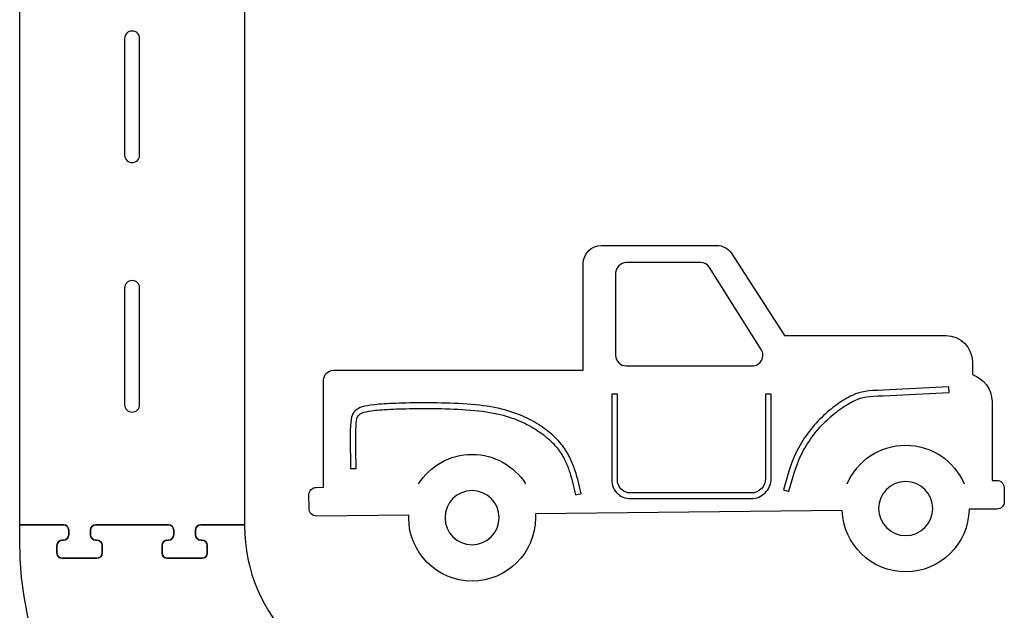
# Model space of a CAD drawing. Extents: x -750 to 750, y -328 to 328.
# Tile 12 of 22: x -89 to 131, y -74 to 58. Entities that reach past the tile are written whole.
import ezdxf

# ---------------------------------------------------------------- set-up
doc = ezdxf.new("R2010")
doc.units = 0
doc.header["$MEASUREMENT"] = 0
doc.layers.add('LAYER_1', color=7, linetype='CONTINUOUS')

msp = doc.modelspace()

# ---------------------------------------------------------------- linework, layer by layer
at = {"layer": 'LAYER_1', "color": 250}
for points, knots in [([(-89.3215, 88.6713), (-89.3215, 88.6713), (-89.3213, -54.5531), (-89.3213, -54.5531), (-89.3213, -54.5531), (-89.3213, -54.5531), (-79.5591, -54.5531), (-79.5591, -54.5531), (-79.5591, -54.5531), (-78.9009, -54.5531), (-78.3639, -55.0901), (-78.3639, -55.7483), (-78.3639, -55.7483), (-78.3639, -55.7483), (-78.3639, -56.8186), (-78.3639, -56.8186), (-78.3639, -56.8186), (-78.3639, -57.4768), (-78.9009, -58.0138), (-79.5591, -58.0138), (-79.5591, -58.0138), (-79.5591, -58.0138), (-79.7886, -58.0138), (-79.7886, -58.0138), (-79.7886, -58.0138), (-80.4459, -58.0138), (-80.9839, -58.5508), (-80.9839, -59.209), (-80.9839, -59.209), (-80.9839, -59.209), (-80.9839, -60.8663), (-80.9839, -60.8663), (-80.9839, -60.8663), (-80.9839, -61.5245), (-80.4469, -62.0615), (-79.7886, -62.0615), (-79.7886, -62.0615), (-79.7886, -62.0615), (-72.0536, -62.0615), (-72.0536, -62.0615), (-72.0536, -62.0615), (-71.3954, -62.0615), (-70.8584, -61.5236), (-70.8584, -60.8663), (-70.8584, -60.8663), (-70.8584, -60.8663), (-70.8584, -59.209), (-70.8584, -59.209), (-70.8584, -59.209), (-70.8584, -58.5517), (-71.3964, -58.0138), (-72.0536, -58.0138), (-72.0536, -58.0138), (-72.0536, -58.0138), (-72.2826, -58.0138), (-72.2826, -58.0138), (-72.2826, -58.0138), (-72.9408, -58.0138), (-73.4779, -57.4768), (-73.4779, -56.8186), (-73.4779, -56.8186), (-73.4779, -56.8186), (-73.4779, -55.7483), (-73.4779, -55.7483), (-73.4779, -55.7483), (-73.4779, -55.0901), (-72.9408, -54.5531), (-72.2826, -54.5531), (-72.2826, -54.5531), (-72.2826, -54.5531), (-56.0749, -54.5531), (-56.0749, -54.5531), (-56.0749, -54.5531), (-55.4167, -54.5531), (-54.8797, -55.0901), (-54.8797, -55.7483), (-54.8797, -55.7483), (-54.8797, -55.7483), (-54.8797, -56.8186), (-54.8797, -56.8186), (-54.8797, -56.8186), (-54.8797, -57.4768), (-55.4167, -58.0138), (-56.0749, -58.0138), (-56.0749, -58.0138), (-56.0749, -58.0138), (-56.304, -58.0138), (-56.304, -58.0138), (-56.304, -58.0138), (-56.9612, -58.0138), (-57.4992, -58.5508), (-57.4992, -59.209), (-57.4992, -59.209), (-57.4992, -59.209), (-57.4992, -60.8663), (-57.4992, -60.8663), (-57.4992, -60.8663), (-57.4992, -61.5245), (-56.9622, -62.0615), (-56.304, -62.0615), (-56.304, -62.0615), (-56.304, -62.0615), (-48.5689, -62.0615), (-48.5689, -62.0615), (-48.5689, -62.0615), (-47.9107, -62.0615), (-47.3737, -61.5236), (-47.3737, -60.8663), (-47.3737, -60.8663), (-47.3737, -60.8663), (-47.3737, -59.209), (-47.3737, -59.209), (-47.3737, -59.209), (-47.3737, -58.5517), (-47.9117, -58.0138), (-48.5689, -58.0138), (-48.5689, -58.0138), (-48.5689, -58.0138), (-48.7984, -58.0138), (-48.7984, -58.0138), (-48.7984, -58.0138), (-49.4566, -58.0138), (-49.9936, -57.4768), (-49.9936, -56.8186), (-49.9936, -56.8186), (-49.9936, -56.8186), (-49.9936, -55.7483), (-49.9936, -55.7483), (-49.9936, -55.7483), (-49.9936, -55.0901), (-49.4566, -54.5531), (-48.7984, -54.5531), (-48.7984, -54.5531), (-48.7984, -54.5531), (-39.0363, -54.5531), (-39.0363, -54.5531), (-39.0363, -54.5531), (-39.0363, -54.5531), (-39.0365, 88.6713), (-39.0365, 88.6713), (-39.0365, 88.6713), (-39.0365, 88.6713), (-48.7987, 88.6713), (-48.7987, 88.6713), (-48.7987, 88.6713), (-49.4569, 88.6713), (-49.9939, 88.1343), (-49.9939, 87.4761), (-49.9939, 87.4761), (-49.9939, 87.4761), (-49.9939, 86.4059), (-49.9939, 86.4059), (-49.9939, 86.4059), (-49.9939, 85.7477), (-49.4569, 85.2106), (-48.7987, 85.2106), (-48.7987, 85.2106), (-48.7987, 85.2106), (-48.5692, 85.2106), (-48.5692, 85.2106), (-48.5692, 85.2106), (-47.9119, 85.2106), (-47.3739, 84.6727), (-47.3739, 84.0154), (-47.3739, 84.0154), (-47.3739, 84.0154), (-47.3739, 82.3581), (-47.3739, 82.3581), (-47.3739, 82.3581), (-47.3739, 81.7009), (-47.911, 81.1629), (-48.5692, 81.1629), (-48.5692, 81.1629), (-48.5692, 81.1629), (-56.3042, 81.1629), (-56.3042, 81.1629), (-56.3042, 81.1629), (-56.9624, 81.1629), (-57.4994, 81.6999), (-57.4994, 82.3581), (-57.4994, 82.3581), (-57.4994, 82.3581), (-57.4994, 84.0154), (-57.4994, 84.0154), (-57.4994, 84.0154), (-57.4994, 84.6736), (-56.9614, 85.2106), (-56.3042, 85.2106), (-56.3042, 85.2106), (-56.3042, 85.2106), (-56.0752, 85.2106), (-56.0752, 85.2106), (-56.0752, 85.2106), (-55.417, 85.2106), (-54.88, 85.7477), (-54.88, 86.4059), (-54.88, 86.4059), (-54.88, 86.4059), (-54.88, 87.4761), (-54.88, 87.4761), (-54.88, 87.4761), (-54.88, 88.1343), (-55.417, 88.6713), (-56.0752, 88.6713), (-56.0752, 88.6713), (-56.0752, 88.6713), (-72.2829, 88.6713), (-72.2829, 88.6713), (-72.2829, 88.6713), (-72.9411, 88.6713), (-73.4781, 88.1343), (-73.4781, 87.4761), (-73.4781, 87.4761), (-73.4781, 87.4761), (-73.4781, 86.4059), (-73.4781, 86.4059), (-73.4781, 86.4059), (-73.4781, 85.7477), (-72.9411, 85.2106), (-72.2829, 85.2106), (-72.2829, 85.2106), (-72.2829, 85.2106), (-72.0539, 85.2106), (-72.0539, 85.2106), (-72.0539, 85.2106), (-71.3966, 85.2106), (-70.8586, 84.6727), (-70.8586, 84.0154), (-70.8586, 84.0154), (-70.8586, 84.0154), (-70.8586, 82.3581), (-70.8586, 82.3581), (-70.8586, 82.3581), (-70.8586, 81.7009), (-71.3957, 81.1629), (-72.0539, 81.1629), (-72.0539, 81.1629), (-72.0539, 81.1629), (-79.7889, 81.1629), (-79.7889, 81.1629), (-79.7889, 81.1629), (-80.4471, 81.1629), (-80.9841, 81.6999), (-80.9841, 82.3581), (-80.9841, 82.3581), (-80.9841, 82.3581), (-80.9841, 84.0154), (-80.9841, 84.0154), (-80.9841, 84.0154), (-80.9841, 84.6736), (-80.4461, 85.2106), (-79.7889, 85.2106), (-79.7889, 85.2106), (-79.7889, 85.2106), (-79.5594, 85.2106), (-79.5594, 85.2106), (-79.5594, 85.2106), (-78.9012, 85.2106), (-78.3642, 85.7477), (-78.3642, 86.4059), (-78.3642, 86.4059), (-78.3642, 86.4059), (-78.3642, 87.4761), (-78.3642, 87.4761), (-78.3642, 87.4761), (-78.3642, 88.1343), (-78.9012, 88.6713), (-79.5594, 88.6713), (-79.5594, 88.6713), (-79.5594, 88.6713), (-89.3215, 88.6713), (-89.3215, 88.6713)], [0, 0, 0, 0, 0.01449275, 0.01449275, 0.01449275, 0.01449275, 0.02898551, 0.02898551, 0.02898551, 0.02898551, 0.04347826, 0.04347826, 0.04347826, 0.04347826, 0.05797101, 0.05797101, 0.05797101, 0.05797101, 0.07246377, 0.07246377, 0.07246377, 0.07246377, 0.08695652, 0.08695652, 0.08695652, 0.08695652, 0.10144928, 0.10144928, 0.10144928, 0.10144928, 0.11594203, 0.11594203, 0.11594203, 0.11594203, 0.13043478, 0.13043478, 0.13043478, 0.13043478, 0.14492754, 0.14492754, 0.14492754, 0.14492754, 0.15942029, 0.15942029, 0.15942029, 0.15942029, 0.17391304, 0.17391304, 0.17391304, 0.17391304, 0.1884058, 0.1884058, 0.1884058, 0.1884058, 0.20289855, 0.20289855, 0.20289855, 0.20289855, 0.2173913, 0.2173913, 0.2173913, 0.2173913, 0.23188406, 0.23188406, 0.23188406, 0.23188406, 0.24637681, 0.24637681, 0.24637681, 0.24637681, 0.26086957, 0.26086957, 0.26086957, 0.26086957, 0.27536232, 0.27536232, 0.27536232, 0.27536232, 0.28985507, 0.28985507, 0.28985507, 0.28985507, 0.30434783, 0.30434783, 0.30434783, 0.30434783, 0.31884058, 0.31884058, 0.31884058, 0.31884058, 0.33333333, 0.33333333, 0.33333333, 0.33333333, 0.34782609, 0.34782609, 0.34782609, 0.34782609, 0.36231884, 0.36231884, 0.36231884, 0.36231884, 0.37681159, 0.37681159, 0.37681159, 0.37681159, 0.39130435, 0.39130435, 0.39130435, 0.39130435, 0.4057971, 0.4057971, 0.4057971, 0.4057971, 0.42028986, 0.42028986, 0.42028986, 0.42028986, 0.43478261, 0.43478261, 0.43478261, 0.43478261, 0.44927536, 0.44927536, 0.44927536, 0.44927536, 0.46376812, 0.46376812, 0.46376812, 0.46376812, 0.47826087, 0.47826087, 0.47826087, 0.47826087, 0.49275362, 0.49275362, 0.49275362, 0.49275362, 0.50724638, 0.50724638, 0.50724638, 0.50724638, 0.52173913, 0.52173913, 0.52173913, 0.52173913, 0.53623188, 0.53623188, 0.53623188, 0.53623188, 0.55072464, 0.55072464, 0.55072464, 0.55072464, 0.56521739, 0.56521739, 0.56521739, 0.56521739, 0.57971014, 0.57971014, 0.57971014, 0.57971014, 0.5942029, 0.5942029, 0.5942029, 0.5942029, 0.60869565, 0.60869565, 0.60869565, 0.60869565, 0.62318841, 0.62318841, 0.62318841, 0.62318841, 0.63768116, 0.63768116, 0.63768116, 0.63768116, 0.65217391, 0.65217391, 0.65217391, 0.65217391, 0.66666667, 0.66666667, 0.66666667, 0.66666667, 0.68115942, 0.68115942, 0.68115942, 0.68115942, 0.69565217, 0.69565217, 0.69565217, 0.69565217, 0.71014493, 0.71014493, 0.71014493, 0.71014493, 0.72463768, 0.72463768, 0.72463768, 0.72463768, 0.73913043, 0.73913043, 0.73913043, 0.73913043, 0.75362319, 0.75362319, 0.75362319, 0.75362319, 0.76811594, 0.76811594, 0.76811594, 0.76811594, 0.7826087, 0.7826087, 0.7826087, 0.7826087, 0.79710145, 0.79710145, 0.79710145, 0.79710145, 0.8115942, 0.8115942, 0.8115942, 0.8115942, 0.82608696, 0.82608696, 0.82608696, 0.82608696, 0.84057971, 0.84057971, 0.84057971, 0.84057971, 0.85507246, 0.85507246, 0.85507246, 0.85507246, 0.86956522, 0.86956522, 0.86956522, 0.86956522, 0.88405797, 0.88405797, 0.88405797, 0.88405797, 0.89855072, 0.89855072, 0.89855072, 0.89855072, 0.91304348, 0.91304348, 0.91304348, 0.91304348, 0.92753623, 0.92753623, 0.92753623, 0.92753623, 0.94202899, 0.94202899, 0.94202899, 0.94202899, 0.95652174, 0.95652174, 0.95652174, 0.95652174, 0.97101449, 0.97101449, 0.97101449, 0.97101449, 1, 1, 1, 1]), ([(-62.4957, 28.1914), (-62.4957, 27.262), (-63.2496, 26.5081), (-64.179, 26.5081), (-64.179, 26.5081), (-65.1085, 26.5081), (-65.8623, 27.262), (-65.8623, 28.1914), (-65.8623, 28.1914), (-65.8623, 28.1914), (-65.8623, 54.2634), (-65.8623, 54.2634), (-65.8623, 54.2634), (-65.8623, 55.1928), (-65.1085, 55.9467), (-64.179, 55.9467), (-64.179, 55.9467), (-63.2496, 55.9467), (-62.4957, 55.1928), (-62.4957, 54.2634), (-62.4957, 54.2634), (-62.4957, 54.2634), (-62.4957, 28.1914), (-62.4957, 28.1914)], [0, 0, 0, 0, 0.14285714, 0.14285714, 0.14285714, 0.14285714, 0.28571429, 0.28571429, 0.28571429, 0.28571429, 0.42857143, 0.42857143, 0.42857143, 0.42857143, 0.57142857, 0.57142857, 0.57142857, 0.57142857, 0.71428571, 0.71428571, 0.71428571, 0.71428571, 1, 1, 1, 1]), ([(36.6949, -19.9906), (36.6949, -19.9906), (36.6949, 3.8992), (36.6949, 3.8992), (36.6949, 3.8992), (36.6949, 6.1343), (38.5178, 7.9572), (40.7529, 7.9572), (40.7529, 7.9572), (40.7529, 7.9572), (66.5073, 7.9572), (66.5073, 7.9572), (66.5073, 7.9572), (67.9287, 7.9572), (69.1504, 7.2906), (69.9198, 6.0954), (69.9198, 6.0954), (69.9198, 6.0954), (81.703, -12.2126), (81.703, -12.2126)], [0, 0, 0, 0, 0.16666667, 0.16666667, 0.16666667, 0.16666667, 0.33333333, 0.33333333, 0.33333333, 0.33333333, 0.5, 0.5, 0.5, 0.5, 0.66666667, 0.66666667, 0.66666667, 0.66666667, 1, 1, 1, 1]), ([(46.3263, 4.1091), (46.3263, 4.1091), (62.9162, 4.1091), (62.9162, 4.1091), (62.9162, 4.1091), (63.7607, 4.1091), (64.4866, 3.7086), (64.9368, 2.9938), (64.9368, 2.9938), (64.9368, 2.9938), (76.4806, -15.3348), (76.4806, -15.3348), (76.4806, -15.3348), (76.9565, -16.0903), (76.9823, -16.9797), (76.5507, -17.7614), (76.5507, -17.7614), (76.1191, -18.5432), (75.3529, -18.9956), (74.4599, -18.9956), (74.4599, -18.9956), (74.4599, -18.9956), (46.3263, -18.9956), (46.3263, -18.9956), (46.3263, -18.9956), (45.0111, -18.9956), (43.9382, -17.9227), (43.9382, -16.6075), (43.9382, -16.6075), (43.9382, -16.6075), (43.9382, 1.7211), (43.9382, 1.7211), (43.9382, 1.7211), (43.9382, 3.0363), (45.0111, 4.1091), (46.3263, 4.1091)], [0, 0, 0, 0, 0.1, 0.1, 0.1, 0.1, 0.2, 0.2, 0.2, 0.2, 0.3, 0.3, 0.3, 0.3, 0.4, 0.4, 0.4, 0.4, 0.5, 0.5, 0.5, 0.5, 0.6, 0.6, 0.6, 0.6, 0.7, 0.7, 0.7, 0.7, 0.8, 0.8, 0.8, 0.8, 1, 1, 1, 1]), ([(-62.4957, -27.6538), (-62.4957, -28.5833), (-63.2496, -29.3372), (-64.179, -29.3372), (-64.179, -29.3372), (-65.1085, -29.3372), (-65.8623, -28.5833), (-65.8623, -27.6538), (-65.8623, -27.6538), (-65.8623, -27.6538), (-65.8623, -1.5819), (-65.8623, -1.5819), (-65.8623, -1.5819), (-65.8623, -0.6524), (-65.1085, 0.1014), (-64.179, 0.1014), (-64.179, 0.1014), (-63.2496, 0.1014), (-62.4957, -0.6524), (-62.4957, -1.5819), (-62.4957, -1.5819), (-62.4957, -1.5819), (-62.4957, -27.6538), (-62.4957, -27.6538)], [0, 0, 0, 0, 0.14285714, 0.14285714, 0.14285714, 0.14285714, 0.28571429, 0.28571429, 0.28571429, 0.28571429, 0.42857143, 0.42857143, 0.42857143, 0.42857143, 0.57142857, 0.57142857, 0.57142857, 0.57142857, 0.71428571, 0.71428571, 0.71428571, 0.71428571, 1, 1, 1, 1]), ([(81.703, -12.2126), (81.703, -12.2126), (117.7947, -12.2126), (117.7947, -12.2126), (117.7947, -12.2126), (121.044, -12.2126), (123.7021, -14.8707), (123.7021, -18.12), (123.7021, -18.12), (123.7021, -18.12), (123.7021, -20.9632), (123.7021, -20.9632)], [0, 0, 0, 0, 0.25, 0.25, 0.25, 0.25, 0.5, 0.5, 0.5, 0.5, 1, 1, 1, 1]), ([(-21.3683, -46.1687), (-21.3683, -46.1687), (-21.3683, -22.1921), (-21.3683, -22.1921), (-21.3683, -22.1921), (-21.3683, -20.9811), (-20.3778, -19.9906), (-19.1668, -19.9906), (-19.1668, -19.9906), (-19.1668, -19.9906), (36.6949, -19.9906), (36.6949, -19.9906)], [0, 0, 0, 0, 0.25, 0.25, 0.25, 0.25, 0.5, 0.5, 0.5, 0.5, 1, 1, 1, 1]), ([(123.7021, -20.9632), (126.2419, -21.7939), (128.0903, -24.1918), (128.0903, -26.9999), (128.0903, -26.9999), (128.0903, -26.9999), (128.0903, -44.6276), (128.0903, -44.6276)], [0, 0, 0, 0, 0.33333333, 0.33333333, 0.33333333, 0.33333333, 1, 1, 1, 1]), ([(81.4616, -46.7752), (81.4616, -46.7752), (81.4675, -46.7537), (81.4675, -46.7537), (81.4675, -46.7537), (82.2085, -43.9388), (82.9498, -41.1228), (84.3246, -38.3232), (84.3246, -38.3232), (85.0169, -36.9138), (85.8615, -35.5234), (86.8174, -34.2096), (86.8174, -34.2096), (87.7783, -32.8885), (88.8538, -31.6377), (90.0018, -30.5147), (90.0018, -30.5147), (91.0989, -29.444), (92.2562, -28.4895), (93.3737, -27.6879), (93.3737, -27.6879), (94.6195, -26.7948), (95.8335, -26.0793), (96.873, -25.5938), (96.873, -25.5938), (98.8867, -24.6539), (100.1771, -24.5892), (103.7153, -24.4136), (103.7153, -24.4136), (103.7153, -24.4136), (118.4522, -23.6822), (118.4522, -23.6822), (118.4522, -23.6822), (118.4522, -23.6822), (118.5114, -24.9399), (118.5114, -24.9399), (118.5114, -24.9399), (118.5114, -24.9399), (103.7468, -25.6737), (103.7468, -25.6737), (103.7468, -25.6737), (100.4097, -25.8386), (99.1868, -25.9016), (97.4054, -26.7332), (97.4054, -26.7332), (96.445, -27.1817), (95.3025, -27.8576), (94.1085, -28.7138), (94.1085, -28.7138), (93.0297, -29.4877), (91.9213, -30.4004), (90.8845, -31.4146), (90.8845, -31.4146), (89.7828, -32.4946), (88.7541, -33.6903), (87.8385, -34.9492), (87.8385, -34.9492), (86.9159, -36.2172), (86.1079, -37.5446), (85.454, -38.8758), (85.454, -38.8758), (84.1419, -41.5477), (83.4152, -44.3029), (82.6902, -47.0569), (82.6902, -47.0569), (82.6902, -47.0569), (82.6857, -47.0743), (82.6857, -47.0743), (82.6857, -47.0743), (82.6857, -47.0743), (82.2169, -46.951), (82.2169, -46.951), (82.2169, -46.951), (82.2169, -46.951), (81.4616, -46.7752), (81.4616, -46.7752)], [0, 0, 0, 0, 0.05, 0.05, 0.05, 0.05, 0.1, 0.1, 0.1, 0.1, 0.15, 0.15, 0.15, 0.15, 0.2, 0.2, 0.2, 0.2, 0.25, 0.25, 0.25, 0.25, 0.3, 0.3, 0.3, 0.3, 0.35, 0.35, 0.35, 0.35, 0.4, 0.4, 0.4, 0.4, 0.45, 0.45, 0.45, 0.45, 0.5, 0.5, 0.5, 0.5, 0.55, 0.55, 0.55, 0.55, 0.6, 0.6, 0.6, 0.6, 0.65, 0.65, 0.65, 0.65, 0.7, 0.7, 0.7, 0.7, 0.75, 0.75, 0.75, 0.75, 0.8, 0.8, 0.8, 0.8, 0.85, 0.85, 0.85, 0.85, 0.9, 0.9, 0.9, 0.9, 1, 1, 1, 1]), ([(78.7281, -25.3154), (78.7281, -25.3154), (78.7281, -44.1855), (78.7281, -44.1855), (78.7281, -44.1855), (78.7281, -45.4251), (78.2199, -46.5538), (77.4019, -47.373), (77.4019, -47.373), (77.4019, -47.373), (77.3993, -47.3756), (77.3993, -47.3756), (77.3993, -47.3756), (76.58, -48.1937), (75.4514, -48.7018), (74.2118, -48.7018), (74.2118, -48.7018), (74.2118, -48.7018), (47.2383, -48.7018), (47.2383, -48.7018), (47.2383, -48.7018), (46.0891, -48.7018), (45.0437, -48.2311), (44.2861, -47.4737), (44.2861, -47.4737), (44.2861, -47.4737), (44.2834, -47.4737), (44.2834, -47.4737), (44.2834, -47.4737), (43.526, -46.7162), (43.0553, -45.6699), (43.0553, -44.5188), (43.0553, -44.5188), (43.0553, -44.5188), (43.0553, -25.3154), (43.0553, -25.3154), (43.0553, -25.3154), (43.0553, -25.3154), (44.3178, -25.3154), (44.3178, -25.3154), (44.3178, -25.3154), (44.3178, -25.3154), (44.3178, -44.5188), (44.3178, -44.5188), (44.3178, -44.5188), (44.3178, -45.3213), (44.6468, -46.0516), (45.1761, -46.581), (45.1761, -46.581), (45.7043, -47.1108), (46.4351, -47.4393), (47.2383, -47.4393), (47.2383, -47.4393), (47.2383, -47.4393), (74.2118, -47.4393), (74.2118, -47.4393), (74.2118, -47.4393), (75.1076, -47.4393), (75.9211, -47.0738), (76.5092, -46.4855), (76.5092, -46.4855), (76.5092, -46.4855), (76.5118, -46.4829), (76.5118, -46.4829), (76.5118, -46.4829), (77.1001, -45.8948), (77.4656, -45.0813), (77.4656, -44.1855), (77.4656, -44.1855), (77.4656, -44.1855), (77.4656, -25.3154), (77.4656, -25.3154), (77.4656, -25.3154), (77.4656, -25.3154), (78.7281, -25.3154), (78.7281, -25.3154)], [0, 0, 0, 0, 0.05, 0.05, 0.05, 0.05, 0.1, 0.1, 0.1, 0.1, 0.15, 0.15, 0.15, 0.15, 0.2, 0.2, 0.2, 0.2, 0.25, 0.25, 0.25, 0.25, 0.3, 0.3, 0.3, 0.3, 0.35, 0.35, 0.35, 0.35, 0.4, 0.4, 0.4, 0.4, 0.45, 0.45, 0.45, 0.45, 0.5, 0.5, 0.5, 0.5, 0.55, 0.55, 0.55, 0.55, 0.6, 0.6, 0.6, 0.6, 0.65, 0.65, 0.65, 0.65, 0.7, 0.7, 0.7, 0.7, 0.75, 0.75, 0.75, 0.75, 0.8, 0.8, 0.8, 0.8, 0.85, 0.85, 0.85, 0.85, 0.9, 0.9, 0.9, 0.9, 1, 1, 1, 1]), ([(-15.3285, -41.9728), (-15.3285, -41.9728), (-15.3288, -41.9609), (-15.3288, -41.9609), (-15.3288, -41.9609), (-15.403, -38.2509), (-15.4769, -34.5422), (-15.3655, -32.4244), (-15.3655, -32.4244), (-15.3068, -31.3034), (-15.1933, -30.5911), (-15.0143, -30.0867), (-15.0143, -30.0867), (-14.8042, -29.4963), (-14.5179, -29.1792), (-14.141, -28.8872), (-14.141, -28.8872), (-13.8015, -28.6246), (-13.3845, -28.3848), (-12.711, -28.178), (-12.711, -28.178), (-12.0862, -27.9862), (-11.2288, -27.8201), (-9.9746, -27.6863), (-9.9746, -27.6863), (-8.7491, -27.5553), (-7.1211, -27.4522), (-5.1938, -27.3821), (-5.1938, -27.3821), (-3.2573, -27.312), (-1.064, -27.2743), (1.2843, -27.2743), (1.2843, -27.2743), (3.6625, -27.2743), (6.2479, -27.312), (8.8089, -27.4432), (8.8089, -27.4432), (11.3601, -27.5739), (13.856, -27.7984), (16.0424, -28.172), (16.0424, -28.172), (18.2461, -28.5487), (20.1446, -29.0783), (21.8124, -29.705), (21.8124, -29.705), (23.4805, -30.332), (24.9154, -31.057), (26.1939, -31.824), (26.1939, -31.824), (27.4605, -32.5838), (28.5712, -33.382), (29.5322, -34.2094), (29.5322, -34.2094), (30.5349, -35.0725), (31.3858, -35.975), (32.0905, -36.9052), (32.0905, -36.9052), (32.7798, -37.8146), (33.3285, -38.7538), (33.7803, -39.6962), (33.7803, -39.6962), (34.23, -40.634), (34.5774, -41.5596), (34.8694, -42.455), (34.8694, -42.455), (35.4474, -44.227), (35.8227, -45.9142), (36.1975, -47.6006), (36.1975, -47.6006), (36.1975, -47.6006), (36.2049, -47.6326), (36.2049, -47.6326), (36.2049, -47.6326), (36.2049, -47.6326), (35.5562, -47.7421), (35.5562, -47.7421), (35.5562, -47.7421), (35.5562, -47.7421), (34.9693, -47.8716), (34.9693, -47.8716), (34.9693, -47.8716), (34.9693, -47.8716), (34.9624, -47.8411), (34.9624, -47.8411), (34.9624, -47.8411), (34.5995, -46.2081), (34.2353, -44.5751), (33.6708, -42.8448), (33.6708, -42.8448), (33.3898, -41.9831), (33.061, -41.104), (32.6462, -40.2387), (32.6462, -40.2387), (32.2332, -39.3777), (31.7267, -38.5127), (31.0843, -37.6648), (31.0843, -37.6648), (30.4363, -36.8095), (29.6464, -35.9734), (28.7086, -35.166), (28.7086, -35.166), (27.7906, -34.3759), (26.7386, -33.6185), (25.5479, -32.9042), (25.5479, -32.9042), (24.3295, -32.1732), (22.9609, -31.4821), (21.3687, -30.8835), (21.3687, -30.8835), (19.7762, -30.2852), (17.9555, -29.778), (15.8306, -29.4149), (15.8306, -29.4149), (13.6883, -29.0487), (11.2437, -28.829), (8.7449, -28.7009), (8.7449, -28.7009), (6.256, -28.5733), (3.679, -28.5368), (1.2843, -28.5368), (1.2843, -28.5368), (-1.1224, -28.5368), (-3.2988, -28.5728), (-5.1494, -28.6398), (-5.1494, -28.6398), (-7.0372, -28.7083), (-8.6348, -28.8099), (-9.8415, -28.9388), (-9.8415, -28.9388), (-11.0107, -29.0635), (-11.7913, -29.2126), (-12.3412, -29.3813), (-12.3412, -29.3813), (-12.842, -29.5349), (-13.1383, -29.7029), (-13.3718, -29.8835), (-13.3718, -29.8835), (-13.5679, -30.0352), (-13.717, -30.2001), (-13.8258, -30.5061), (-13.8258, -30.5061), (-13.9651, -30.8988), (-14.056, -31.501), (-14.1078, -32.4884), (-14.1078, -32.4884), (-14.218, -34.5818), (-14.1445, -38.2583), (-14.0711, -41.9361), (-14.0711, -41.9361), (-14.0711, -41.9361), (-14.0708, -41.958), (-14.0708, -41.958), (-14.0708, -41.958), (-14.0708, -41.958), (-15.3285, -41.9728), (-15.3285, -41.9728)], [0, 0, 0, 0, 0.025, 0.025, 0.025, 0.025, 0.05, 0.05, 0.05, 0.05, 0.075, 0.075, 0.075, 0.075, 0.1, 0.1, 0.1, 0.1, 0.125, 0.125, 0.125, 0.125, 0.15, 0.15, 0.15, 0.15, 0.175, 0.175, 0.175, 0.175, 0.2, 0.2, 0.2, 0.2, 0.225, 0.225, 0.225, 0.225, 0.25, 0.25, 0.25, 0.25, 0.275, 0.275, 0.275, 0.275, 0.3, 0.3, 0.3, 0.3, 0.325, 0.325, 0.325, 0.325, 0.35, 0.35, 0.35, 0.35, 0.375, 0.375, 0.375, 0.375, 0.4, 0.4, 0.4, 0.4, 0.425, 0.425, 0.425, 0.425, 0.45, 0.45, 0.45, 0.45, 0.475, 0.475, 0.475, 0.475, 0.5, 0.5, 0.5, 0.5, 0.525, 0.525, 0.525, 0.525, 0.55, 0.55, 0.55, 0.55, 0.575, 0.575, 0.575, 0.575, 0.6, 0.6, 0.6, 0.6, 0.625, 0.625, 0.625, 0.625, 0.65, 0.65, 0.65, 0.65, 0.675, 0.675, 0.675, 0.675, 0.7, 0.7, 0.7, 0.7, 0.725, 0.725, 0.725, 0.725, 0.75, 0.75, 0.75, 0.75, 0.775, 0.775, 0.775, 0.775, 0.8, 0.8, 0.8, 0.8, 0.825, 0.825, 0.825, 0.825, 0.85, 0.85, 0.85, 0.85, 0.875, 0.875, 0.875, 0.875, 0.9, 0.9, 0.9, 0.9, 0.925, 0.925, 0.925, 0.925, 0.95, 0.95, 0.95, 0.95, 1, 1, 1, 1]), ([(95.7317, -45.3693), (97.8914, -40.2993), (102.9204, -36.7449), (108.7793, -36.7449), (108.7793, -36.7449), (114.6383, -36.7449), (119.6672, -40.2993), (121.827, -45.3693)], [0, 0, 0, 0, 0.33333333, 0.33333333, 0.33333333, 0.33333333, 1, 1, 1, 1]), ([(-0.1247, -45.3693), (2.3917, -41.4208), (6.8094, -38.8016), (11.8387, -38.8016), (11.8387, -38.8016), (16.8679, -38.8016), (21.2854, -41.421), (23.8018, -45.3695)], [0, 0, 0, 0, 0.33333333, 0.33333333, 0.33333333, 0.33333333, 1, 1, 1, 1]), ([(-2.325, -52.3846), (-2.325, -52.3846), (-22.9414, -52.5971), (-22.9414, -52.5971), (-22.9414, -52.5971), (-23.8625, -52.6067), (-24.6214, -51.8631), (-24.631, -50.942), (-24.631, -50.942), (-24.631, -50.942), (-24.6627, -47.8752), (-24.6627, -47.8752), (-24.6627, -47.8752), (-24.6722, -46.9541), (-23.9286, -46.1952), (-23.0075, -46.1857), (-23.0075, -46.1857), (-23.0075, -46.1857), (-21.3683, -46.1687), (-21.3683, -46.1687)], [0, 0, 0, 0, 0.16666667, 0.16666667, 0.16666667, 0.16666667, 0.33333333, 0.33333333, 0.33333333, 0.33333333, 0.5, 0.5, 0.5, 0.5, 0.66666667, 0.66666667, 0.66666667, 0.66666667, 1, 1, 1, 1]), ([(108.7796, -44.8683), (112.1224, -44.8683), (114.832, -47.5784), (114.832, -50.9212), (114.832, -50.9212), (114.832, -54.264), (112.1224, -56.9734), (108.7796, -56.9734), (108.7796, -56.9734), (105.4365, -56.9734), (102.7269, -54.264), (102.7269, -50.9212), (102.7269, -50.9212), (102.7269, -47.5784), (105.4365, -44.8683), (108.7796, -44.8683)], [0, 0, 0, 0, 0.2, 0.2, 0.2, 0.2, 0.4, 0.4, 0.4, 0.4, 0.6, 0.6, 0.6, 0.6, 1, 1, 1, 1]), ([(128.0903, -44.6276), (128.0903, -44.6276), (129.109, -44.6171), (129.109, -44.6171), (129.109, -44.6171), (130.0298, -44.6078), (130.7887, -45.3512), (130.7983, -46.272), (130.7983, -46.272), (130.7983, -46.272), (130.83, -49.339), (130.83, -49.339), (130.83, -49.339), (130.8395, -50.2601), (130.0959, -51.019), (129.1748, -51.0286), (129.1748, -51.0286), (129.1748, -51.0286), (122.9542, -51.0927), (122.9542, -51.0927)], [0, 0, 0, 0, 0.16666667, 0.16666667, 0.16666667, 0.16666667, 0.33333333, 0.33333333, 0.33333333, 0.33333333, 0.5, 0.5, 0.5, 0.5, 0.66666667, 0.66666667, 0.66666667, 0.66666667, 1, 1, 1, 1]), ([(11.8389, -46.925), (15.1817, -46.925), (17.8913, -49.6351), (17.8913, -52.9779), (17.8913, -52.9779), (17.8913, -56.3207), (15.1817, -59.0301), (11.8389, -59.0301), (11.8389, -59.0301), (8.4959, -59.0301), (5.7862, -56.3207), (5.7862, -52.9779), (5.7862, -52.9779), (5.7862, -49.6351), (8.4959, -46.925), (11.8389, -46.925)], [0, 0, 0, 0, 0.2, 0.2, 0.2, 0.2, 0.4, 0.4, 0.4, 0.4, 0.6, 0.6, 0.6, 0.6, 1, 1, 1, 1]), ([(25.9873, -52.0926), (26.0052, -52.3853), (26.0145, -52.6801), (26.0145, -52.9774), (26.0145, -52.9774), (26.0145, -60.8064), (19.6677, -67.1532), (11.8387, -67.1532), (11.8387, -67.1532), (4.0096, -67.1532), (-2.3372, -60.8064), (-2.3372, -52.9774), (-2.3372, -52.9774), (-2.3372, -52.7789), (-2.3329, -52.5811), (-2.325, -52.3846)], [0, 0, 0, 0, 0.2, 0.2, 0.2, 0.2, 0.4, 0.4, 0.4, 0.4, 0.6, 0.6, 0.6, 0.6, 1, 1, 1, 1]), ([(122.9542, -51.0927), (122.8619, -58.8423), (116.5509, -65.0966), (108.7793, -65.0966), (108.7793, -65.0966), (101.1056, -65.0966), (94.8559, -58.9988), (94.6109, -51.385)], [0, 0, 0, 0, 0.33333333, 0.33333333, 0.33333333, 0.33333333, 1, 1, 1, 1]), ([(-39.0363, -54.5531), (-39.0363, -54.5531), (-48.7984, -54.5531), (-48.7984, -54.5531), (-48.7984, -54.5531), (-49.4566, -54.5531), (-49.9936, -55.0901), (-49.9936, -55.7483), (-49.9936, -55.7483), (-49.9936, -55.7483), (-49.9936, -56.8186), (-49.9936, -56.8186), (-49.9936, -56.8186), (-49.9936, -57.4768), (-49.4566, -58.0138), (-48.7984, -58.0138), (-48.7984, -58.0138), (-48.7984, -58.0138), (-48.5689, -58.0138), (-48.5689, -58.0138), (-48.5689, -58.0138), (-47.9117, -58.0138), (-47.3737, -58.5517), (-47.3737, -59.209), (-47.3737, -59.209), (-47.3737, -59.209), (-47.3737, -60.8663), (-47.3737, -60.8663), (-47.3737, -60.8663), (-47.3737, -61.5236), (-47.9107, -62.0615), (-48.5689, -62.0615), (-48.5689, -62.0615), (-48.5689, -62.0615), (-56.304, -62.0615), (-56.304, -62.0615), (-56.304, -62.0615), (-56.9622, -62.0615), (-57.4992, -61.5245), (-57.4992, -60.8663), (-57.4992, -60.8663), (-57.4992, -60.8663), (-57.4992, -59.209), (-57.4992, -59.209), (-57.4992, -59.209), (-57.4992, -58.5508), (-56.9612, -58.0138), (-56.304, -58.0138), (-56.304, -58.0138), (-56.304, -58.0138), (-56.0749, -58.0138), (-56.0749, -58.0138), (-56.0749, -58.0138), (-55.4167, -58.0138), (-54.8797, -57.4768), (-54.8797, -56.8186), (-54.8797, -56.8186), (-54.8797, -56.8186), (-54.8797, -55.7483), (-54.8797, -55.7483), (-54.8797, -55.7483), (-54.8797, -55.0901), (-55.4167, -54.5531), (-56.0749, -54.5531), (-56.0749, -54.5531), (-56.0749, -54.5531), (-72.2826, -54.5531), (-72.2826, -54.5531), (-72.2826, -54.5531), (-72.9408, -54.5531), (-73.4779, -55.0901), (-73.4779, -55.7483), (-73.4779, -55.7483), (-73.4779, -55.7483), (-73.4779, -56.8186), (-73.4779, -56.8186), (-73.4779, -56.8186), (-73.4779, -57.4768), (-72.9408, -58.0138), (-72.2826, -58.0138), (-72.2826, -58.0138), (-72.2826, -58.0138), (-72.0536, -58.0138), (-72.0536, -58.0138), (-72.0536, -58.0138), (-71.3964, -58.0138), (-70.8584, -58.5517), (-70.8584, -59.209), (-70.8584, -59.209), (-70.8584, -59.209), (-70.8584, -60.8663), (-70.8584, -60.8663), (-70.8584, -60.8663), (-70.8584, -61.5236), (-71.3954, -62.0615), (-72.0536, -62.0615), (-72.0536, -62.0615), (-72.0536, -62.0615), (-79.7886, -62.0615), (-79.7886, -62.0615), (-79.7886, -62.0615), (-80.4469, -62.0615), (-80.9839, -61.5245), (-80.9839, -60.8663), (-80.9839, -60.8663), (-80.9839, -60.8663), (-80.9839, -59.209), (-80.9839, -59.209), (-80.9839, -59.209), (-80.9839, -58.5508), (-80.4459, -58.0138), (-79.7886, -58.0138), (-79.7886, -58.0138), (-79.7886, -58.0138), (-79.5591, -58.0138), (-79.5591, -58.0138), (-79.5591, -58.0138), (-78.9009, -58.0138), (-78.3639, -57.4768), (-78.3639, -56.8186), (-78.3639, -56.8186), (-78.3639, -56.8186), (-78.3639, -55.7483), (-78.3639, -55.7483), (-78.3639, -55.7483), (-78.3639, -55.0901), (-78.9009, -54.5531), (-79.5591, -54.5531), (-79.5591, -54.5531), (-79.5591, -54.5531), (-89.3213, -54.5531), (-89.3213, -54.5531), (-89.3213, -54.5531), (-89.3213, -54.5531), (-89.3213, -57.8191), (-89.3213, -57.8191), (-89.3213, -57.8191), (-89.3213, -104.0723), (-51.5968, -141.7968), (-5.3436, -141.7968), (-5.3436, -141.7968), (-5.3436, -141.7968), (-1.7248, -141.7968), (-1.7248, -141.7968), (-1.7248, -141.7968), (-1.7248, -141.7968), (-1.7248, -132.0347), (-1.7248, -132.0347), (-1.7248, -132.0347), (-1.7248, -131.3765), (-1.1878, -130.8394), (-0.5296, -130.8394), (-0.5296, -130.8394), (-0.5296, -130.8394), (0.5406, -130.8394), (0.5406, -130.8394), (0.5406, -130.8394), (1.1989, -130.8394), (1.7359, -131.3765), (1.7359, -132.0347), (1.7359, -132.0347), (1.7359, -132.0347), (1.7359, -132.2642), (1.7359, -132.2642), (1.7359, -132.2642), (1.7359, -132.9214), (2.2738, -133.4594), (2.9311, -133.4594), (2.9311, -133.4594), (2.9311, -133.4594), (4.5884, -133.4594), (4.5884, -133.4594), (4.5884, -133.4594), (5.2456, -133.4594), (5.7836, -132.9224), (5.7836, -132.2642), (5.7836, -132.2642), (5.7836, -132.2642), (5.7836, -124.5291), (5.7836, -124.5291), (5.7836, -124.5291), (5.7836, -123.8709), (5.2466, -123.3339), (4.5884, -123.3339), (4.5884, -123.3339), (4.5884, -123.3339), (2.9311, -123.3339), (2.9311, -123.3339), (2.9311, -123.3339), (2.2729, -123.3339), (1.7359, -123.8719), (1.7359, -124.5291), (1.7359, -124.5291), (1.7359, -124.5291), (1.7359, -124.7582), (1.7359, -124.7582), (1.7359, -124.7582), (1.7359, -125.4164), (1.1989, -125.9534), (0.5406, -125.9534), (0.5406, -125.9534), (0.5406, -125.9534), (-0.5296, -125.9534), (-0.5296, -125.9534), (-0.5296, -125.9534), (-1.1878, -125.9534), (-1.7248, -125.4164), (-1.7248, -124.7582), (-1.7248, -124.7582), (-1.7248, -124.7582), (-1.7248, -108.5504), (-1.7248, -108.5504), (-1.7248, -108.5504), (-1.7248, -107.8922), (-1.1878, -107.3552), (-0.5296, -107.3552), (-0.5296, -107.3552), (-0.5296, -107.3552), (0.5406, -107.3552), (0.5406, -107.3552), (0.5406, -107.3552), (1.1989, -107.3552), (1.7359, -107.8922), (1.7359, -108.5504), (1.7359, -108.5504), (1.7359, -108.5504), (1.7359, -108.7795), (1.7359, -108.7795), (1.7359, -108.7795), (1.7359, -109.4367), (2.2738, -109.9747), (2.9311, -109.9747), (2.9311, -109.9747), (2.9311, -109.9747), (4.5884, -109.9747), (4.5884, -109.9747), (4.5884, -109.9747), (5.2456, -109.9747), (5.7836, -109.4377), (5.7836, -108.7795), (5.7836, -108.7795), (5.7836, -108.7795), (5.7836, -101.0444), (5.7836, -101.0444), (5.7836, -101.0444), (5.7836, -100.3862), (5.2466, -99.8492), (4.5884, -99.8492), (4.5884, -99.8492), (4.5884, -99.8492), (2.9311, -99.8492), (2.9311, -99.8492), (2.9311, -99.8492), (2.2729, -99.8492), (1.7359, -100.3872), (1.7359, -101.0444), (1.7359, -101.0444), (1.7359, -101.0444), (1.7359, -101.2739), (1.7359, -101.2739), (1.7359, -101.2739), (1.7359, -101.9321), (1.1989, -102.4692), (0.5406, -102.4692), (0.5406, -102.4692), (0.5406, -102.4692), (-0.5296, -102.4692), (-0.5296, -102.4692), (-0.5296, -102.4692), (-1.1878, -102.4692), (-1.7248, -101.9321), (-1.7248, -101.2739), (-1.7248, -101.2739), (-1.7248, -101.2739), (-1.7248, -91.5118), (-1.7248, -91.5118), (-1.7248, -91.5118), (-1.7248, -91.5118), (-2.2947, -91.5118), (-2.2947, -91.5118), (-2.2947, -91.5118), (-22.5313, -91.5118), (-39.0363, -75.0068), (-39.0363, -54.7702), (-39.0363, -54.7702), (-39.0363, -54.7702), (-39.0363, -54.5531), (-39.0363, -54.5531)], [0, 0, 0, 0, 0.01369863, 0.01369863, 0.01369863, 0.01369863, 0.02739726, 0.02739726, 0.02739726, 0.02739726, 0.04109589, 0.04109589, 0.04109589, 0.04109589, 0.05479452, 0.05479452, 0.05479452, 0.05479452, 0.06849315, 0.06849315, 0.06849315, 0.06849315, 0.08219178, 0.08219178, 0.08219178, 0.08219178, 0.09589041, 0.09589041, 0.09589041, 0.09589041, 0.10958904, 0.10958904, 0.10958904, 0.10958904, 0.12328767, 0.12328767, 0.12328767, 0.12328767, 0.1369863, 0.1369863, 0.1369863, 0.1369863, 0.15068493, 0.15068493, 0.15068493, 0.15068493, 0.16438356, 0.16438356, 0.16438356, 0.16438356, 0.17808219, 0.17808219, 0.17808219, 0.17808219, 0.19178082, 0.19178082, 0.19178082, 0.19178082, 0.20547945, 0.20547945, 0.20547945, 0.20547945, 0.21917808, 0.21917808, 0.21917808, 0.21917808, 0.23287671, 0.23287671, 0.23287671, 0.23287671, 0.24657534, 0.24657534, 0.24657534, 0.24657534, 0.26027397, 0.26027397, 0.26027397, 0.26027397, 0.2739726, 0.2739726, 0.2739726, 0.2739726, 0.28767123, 0.28767123, 0.28767123, 0.28767123, 0.30136986, 0.30136986, 0.30136986, 0.30136986, 0.31506849, 0.31506849, 0.31506849, 0.31506849, 0.32876712, 0.32876712, 0.32876712, 0.32876712, 0.34246575, 0.34246575, 0.34246575, 0.34246575, 0.35616438, 0.35616438, 0.35616438, 0.35616438, 0.36986301, 0.36986301, 0.36986301, 0.36986301, 0.38356164, 0.38356164, 0.38356164, 0.38356164, 0.39726027, 0.39726027, 0.39726027, 0.39726027, 0.4109589, 0.4109589, 0.4109589, 0.4109589, 0.42465753, 0.42465753, 0.42465753, 0.42465753, 0.43835616, 0.43835616, 0.43835616, 0.43835616, 0.45205479, 0.45205479, 0.45205479, 0.45205479, 0.46575342, 0.46575342, 0.46575342, 0.46575342, 0.47945205, 0.47945205, 0.47945205, 0.47945205, 0.49315068, 0.49315068, 0.49315068, 0.49315068, 0.50684932, 0.50684932, 0.50684932, 0.50684932, 0.52054795, 0.52054795, 0.52054795, 0.52054795, 0.53424658, 0.53424658, 0.53424658, 0.53424658, 0.54794521, 0.54794521, 0.54794521, 0.54794521, 0.56164384, 0.56164384, 0.56164384, 0.56164384, 0.57534247, 0.57534247, 0.57534247, 0.57534247, 0.5890411, 0.5890411, 0.5890411, 0.5890411, 0.60273973, 0.60273973, 0.60273973, 0.60273973, 0.61643836, 0.61643836, 0.61643836, 0.61643836, 0.63013699, 0.63013699, 0.63013699, 0.63013699, 0.64383562, 0.64383562, 0.64383562, 0.64383562, 0.65753425, 0.65753425, 0.65753425, 0.65753425, 0.67123288, 0.67123288, 0.67123288, 0.67123288, 0.68493151, 0.68493151, 0.68493151, 0.68493151, 0.69863014, 0.69863014, 0.69863014, 0.69863014, 0.71232877, 0.71232877, 0.71232877, 0.71232877, 0.7260274, 0.7260274, 0.7260274, 0.7260274, 0.73972603, 0.73972603, 0.73972603, 0.73972603, 0.75342466, 0.75342466, 0.75342466, 0.75342466, 0.76712329, 0.76712329, 0.76712329, 0.76712329, 0.78082192, 0.78082192, 0.78082192, 0.78082192, 0.79452055, 0.79452055, 0.79452055, 0.79452055, 0.80821918, 0.80821918, 0.80821918, 0.80821918, 0.82191781, 0.82191781, 0.82191781, 0.82191781, 0.83561644, 0.83561644, 0.83561644, 0.83561644, 0.84931507, 0.84931507, 0.84931507, 0.84931507, 0.8630137, 0.8630137, 0.8630137, 0.8630137, 0.87671233, 0.87671233, 0.87671233, 0.87671233, 0.89041096, 0.89041096, 0.89041096, 0.89041096, 0.90410959, 0.90410959, 0.90410959, 0.90410959, 0.91780822, 0.91780822, 0.91780822, 0.91780822, 0.93150685, 0.93150685, 0.93150685, 0.93150685, 0.94520548, 0.94520548, 0.94520548, 0.94520548, 0.95890411, 0.95890411, 0.95890411, 0.95890411, 0.97260274, 0.97260274, 0.97260274, 0.97260274, 1, 1, 1, 1])]:
    msp.add_open_spline(points, degree=3, knots=knots, dxfattribs=at)
msp.add_open_spline([(94.6109, -51.385), (94.6109, -51.385), (25.9873, -52.0926), (25.9873, -52.0926)], degree=3, dxfattribs=at)

doc.saveas('drawing.dxf')
